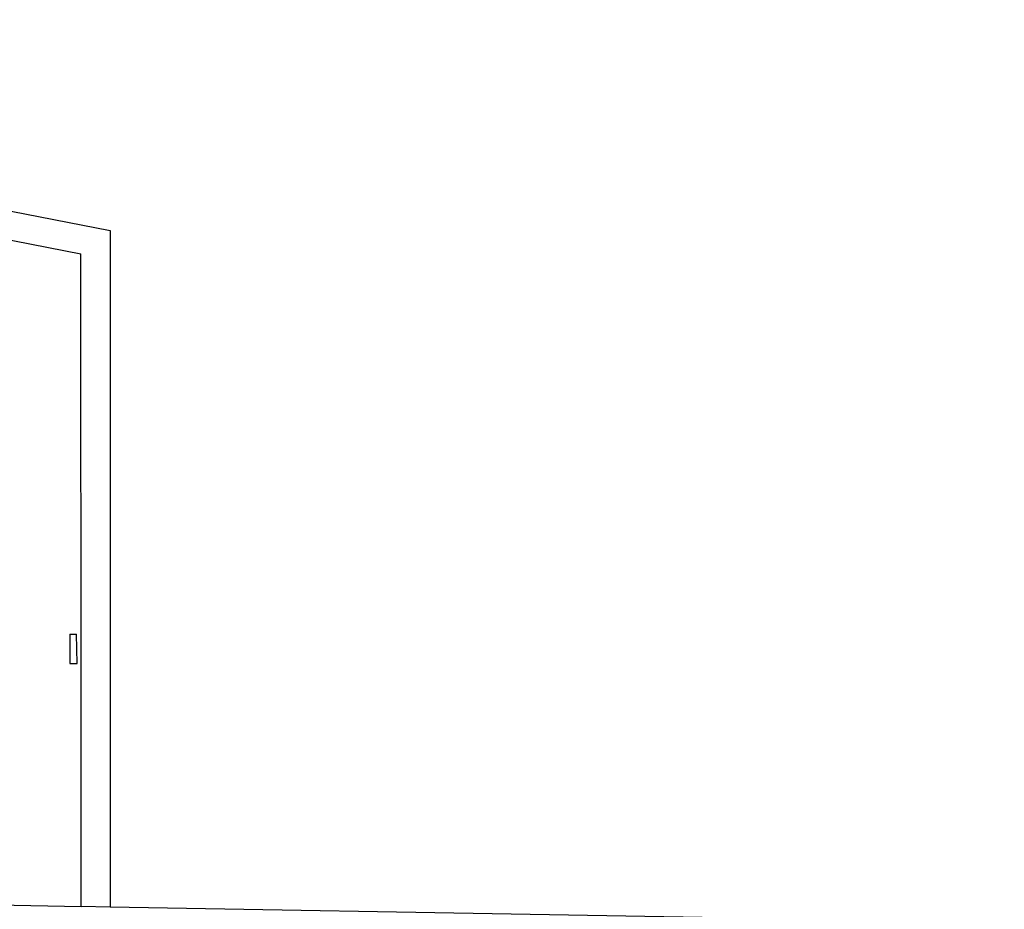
# Model space of a CAD drawing. Header units: millimetres. Extents: x 82 to 1002, y -172 to 1064.
# Tile 112 of 159: x 855 to 872, y 282 to 297. Entities that reach past the tile are written whole.
import ezdxf

# ---------------------------------------------------------------- set-up
doc = ezdxf.new("R2010")
doc.units = ezdxf.units.MM

msp = doc.modelspace()

# ---------------------------------------------------------------- linework, layer by layer
at = {"color": 7, "linetype": 'Continuous', "lineweight": 25}
for p, q in [((838.629, 297.202), (856.9, 293.615)), ((838.287, 296.759), (856.4, 293.219)), ((856.9, 293.615), (856.9, 282.119)), ((856.215, 286.752), (856.21, 286.252)), ((856.215, 286.752), (856.328, 286.754)), ((856.336, 286.254), (856.328, 286.754)), ((856.21, 286.252), (856.336, 286.254)), ((830.508, 282.556), (856.408, 282.124)), ((856.408, 282.127), (856.9, 282.119)), ((856.9, 282.119), (875.9, 281.787))]:
    msp.add_line(p, q, dxfattribs=at)
msp.add_open_spline([(856.408, 282.124), (856.407, 283.484), (856.406, 284.843), (856.405, 286.202), (856.404, 287.371), (856.403, 288.541), (856.402, 289.71), (856.401, 290.88), (856.4, 292.049), (856.4, 293.219)], degree=3, knots=[0, 0, 0, 0, 0.00815444, 0.00815444, 0.00815444, 0.01517171, 0.01517171, 0.01517171, 0.02218898, 0.02218898, 0.02218898, 0.02218898], dxfattribs=at)

doc.saveas('drawing.dxf')
